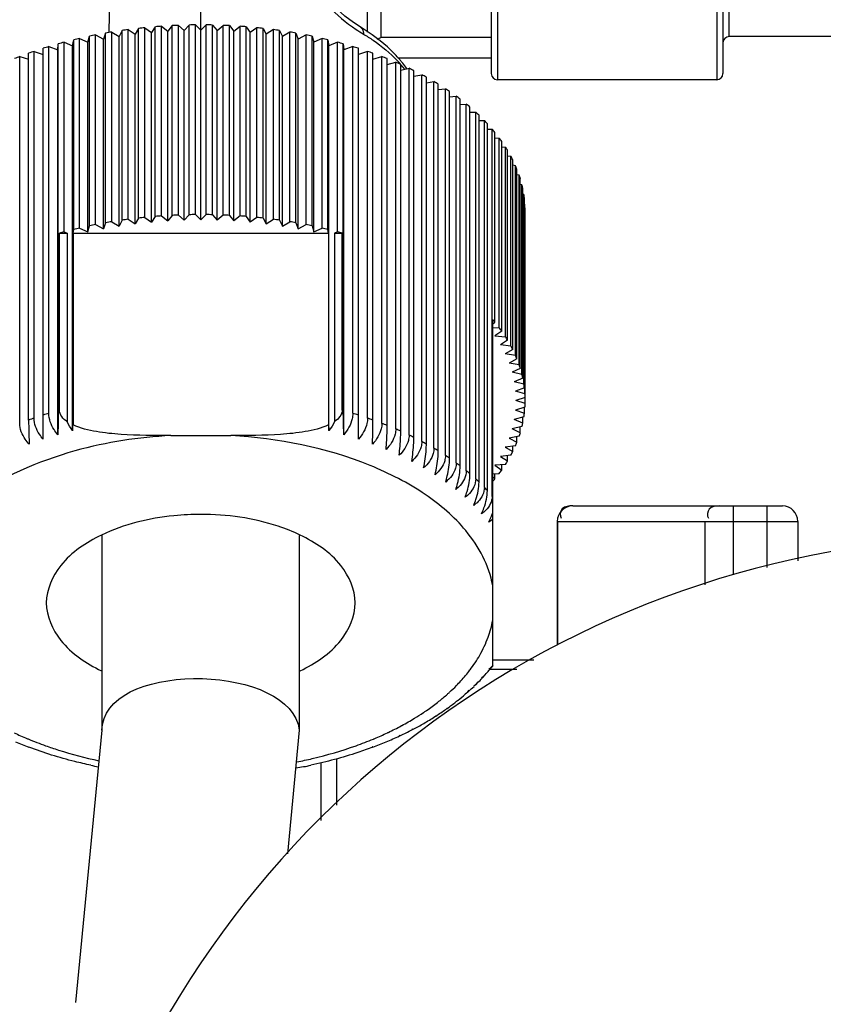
# Model space of a CAD drawing. Header units: millimetres. Extents: x 0 to 11890, y 0 to 8410.
# Tile 98 of 130: x 6447 to 6473, y 4974 to 5006. Entities that reach past the tile are written whole.
import ezdxf

# ---------------------------------------------------------------- set-up
doc = ezdxf.new("R2010")
doc.units = ezdxf.units.MM
doc.header["$LTSCALE"] = 653.95
doc.layers.get('0').update_dxf_attribs({"linetype": 'CONTINUOUS'})
for name, color, linetype in [('304110000252DXF_CONTINUOUS_LINE', 7, 'CONTINUOUS'), ('304304000121DXF_CONTINUOUS_LINE', 7, 'CONTINUOUS'), ('501038000002DXF_CONTINUOUS_LINE', 7, 'CONTINUOUS'), ('JISHUZILIAO_DXF_DIMENSION', 7, 'CONTINUOUS'), ('R12-1700-XIADXF_CONTINUOUS_LINE', 7, 'CONTINUOUS')]:
    doc.layers.add(name, color=color, linetype=linetype)
doc.styles.get("Standard").update_dxf_attribs({"font": 'txt', "width": 0.7})
doc.dimstyles.new('DIMSTYLE_14', dxfattribs={"dimtxt": 85, "dimasz": 60, "dimexe": 1, "dimexo": 0, "dimgap": 2.125, "dimtad": 1, "dimdsep": 46, "dimtxsty": 'Standard', "dimblk": '_FILLED', "dimblk1": '_FILLED', "dimblk2": '_FILLED', "dimcen": 0.09, "dimclrt": 5, "dimazin": 2, "dimtp": 0.8, "dimtm": 0.8, "dimtfac": 1, "dimtofl": 0, "dimtmove": 0, "dimatfit": 3, "dimldrblk": '_FILLED', "dimfxl": 1, "dimtolj": 1, "dimarcsym": 0})
doc.dimstyles.new('DIMSTYLE_15', dxfattribs={"dimtxt": 85, "dimasz": 60, "dimexe": 1, "dimexo": 0, "dimgap": 2.125, "dimtad": 1, "dimdsep": 46, "dimtxsty": 'Standard', "dimblk": '_FILLED', "dimblk1": '_FILLED', "dimblk2": '_FILLED', "dimcen": 0.09, "dimclrt": 5, "dimazin": 2, "dimtp": 1.2, "dimtm": 1.2, "dimtfac": 1, "dimtofl": 0, "dimtmove": 0, "dimatfit": 3, "dimldrblk": '_FILLED', "dimfxl": 1, "dimtolj": 1, "dimarcsym": 0})

# ---------------------------------------------------------------- blocks, each defined once
blk = doc.blocks.new('_FILLED')
at = {"color": 0, "linetype": 'ByBlock'}
blk.add_solid([(0, 0), (-1, 0.16667), (-1, -0.16667)], dxfattribs=at)
blk = doc.blocks.new('*D26')
at = {"layer": 'JISHUZILIAO_DXF_DIMENSION', "color": 2, "linetype": 'Continuous', "transparency": 16777216}
for p, q in [((6673.715, 5042.3), (6064.593, 5042.3)), ((6074.593, 5042.3), (6074.593, 4814.8)), ((6074.593, 4587.3), (6074.593, 4814.8)), ((6391.868, 4587.3), (6064.593, 4587.3))]:
    blk.add_line(p, q, dxfattribs=at)
at = {"layer": 'JISHUZILIAO_DXF_DIMENSION', "color": 2, "linetype": 'Continuous', "transparency": 16777216, "xscale": 60, "yscale": 60, "zscale": 60}
for p, rotation in [((6074.593, 5042.3), 90), ((6074.593, 4587.3), 270)]:
    blk.add_blockref('_FILLED', p, dxfattribs=dict(at, rotation=rotation))
blk = doc.blocks.new('*D29')
at = {"layer": 'JISHUZILIAO_DXF_DIMENSION', "color": 2, "linetype": 'Continuous', "transparency": 16777216}
for p, q in [((6852.124, 6104.3), (5782.022, 6104.3)), ((5792.022, 6104.3), (5792.022, 5345.8)), ((5792.022, 4587.3), (5792.022, 5345.8)), ((6391.868, 4587.3), (5782.022, 4587.3))]:
    blk.add_line(p, q, dxfattribs=at)
at = {"layer": 'JISHUZILIAO_DXF_DIMENSION', "color": 2, "linetype": 'Continuous', "transparency": 16777216, "xscale": 60, "yscale": 60, "zscale": 60}
for p, rotation in [((5792.022, 6104.3), 90), ((5792.022, 4587.3), 270)]:
    blk.add_blockref('_FILLED', p, dxfattribs=dict(at, rotation=rotation))

msp = doc.modelspace()

# ---------------------------------------------------------------- linework, layer by layer
at = {"color": 2, "linetype": 'Continuous'}
msp.add_arc((6713.715, 5042.3), 1602.087, 295, 180, dxfattribs=at)
at = {"layer": '304110000252DXF_CONTINUOUS_LINE', "color": 9, "linetype": 'Continuous'}
for p, q in [((6462.415, 5025.3), (6462.415, 5004.3)), ((6469.515, 5025.3), (6469.515, 5004.3)), ((6469.915, 5005.7), (6469.915, 5023.9)), ((6452.815, 5005.905), (6452.815, 5011.995)), ((6449.852, 5005.832), (6449.963, 5011.848)), ((6448.239, 4993.597), (6448.203, 4993.587)), ((6457.428, 4993.587), (6457.392, 4993.597)), ((6462.265, 4990.802), (6462.248, 4990.823))]:
    msp.add_line(p, q, dxfattribs=at)
at = {"layer": '304110000252DXF_CONTINUOUS_LINE', "color": 7, "linetype": 'Continuous'}
for p, q in [((6462.215, 5025.099), (6462.215, 5004.5)), ((6469.715, 5025.099), (6469.715, 5004.5)), ((6458.215, 5005.841), (6458.215, 5024.299)), ((6458.648, 5007.297), (6458.648, 5005.671)), ((6449.932, 4999.702), (6449.932, 5005.846)), ((6449.932, 5005.846), (6450.176, 5005.706)), ((6450.265, 5005.897), (6450.176, 5005.706)), ((6450.265, 4999.753), (6450.265, 5005.897)), ((6450.464, 4999.781), (6450.464, 5005.924)), ((6450.464, 5005.924), (6450.695, 5005.777)), ((6450.801, 5005.965), (6450.695, 5005.777)), ((6450.801, 4999.822), (6450.801, 5005.965)), ((6451.003, 4999.843), (6451.003, 5005.987)), ((6451.003, 5005.987), (6451.22, 5005.833)), ((6451.343, 5006.018), (6451.22, 5005.833)), ((6451.22, 4999.69), (6451.22, 5005.833)), ((6451.343, 4999.874), (6451.343, 5006.018)), ((6451.547, 4999.89), (6451.547, 5006.033)), ((6451.547, 5006.033), (6451.749, 5005.873)), ((6451.89, 5006.054), (6451.749, 5005.873)), ((6451.749, 4999.73), (6451.749, 5005.873)), ((6451.89, 4999.91), (6451.89, 5006.054)), ((6452.094, 4999.919), (6452.094, 5006.063)), ((6452.094, 5006.063), (6452.282, 5005.897)), ((6452.438, 5006.073), (6452.282, 5005.897)), ((6452.282, 4999.754), (6452.282, 5005.897)), ((6452.438, 4999.93), (6452.438, 5006.073)), ((6452.643, 4999.933), (6452.643, 5006.077)), ((6452.643, 5006.077), (6452.815, 5005.905)), ((6452.815, 5005.905), (6452.988, 5006.077)), ((6452.815, 4999.762), (6452.815, 5005.905)), ((6452.988, 4999.933), (6452.988, 5006.077)), ((6453.193, 4999.93), (6453.193, 5006.073)), ((6453.193, 5006.073), (6453.349, 5005.897)), ((6453.349, 5005.897), (6453.537, 5006.063)), ((6453.349, 4999.754), (6453.349, 5005.897)), ((6453.537, 4999.919), (6453.537, 5006.063)), ((6453.741, 4999.91), (6453.741, 5006.054)), ((6453.741, 5006.054), (6453.882, 5005.873)), ((6453.882, 5005.873), (6454.084, 5006.033)), ((6453.882, 4999.73), (6453.882, 5005.873)), ((6454.084, 4999.89), (6454.084, 5006.033)), ((6454.288, 4999.874), (6454.288, 5006.018)), ((6454.288, 5006.018), (6454.411, 5005.833)), ((6454.628, 5005.987), (6454.411, 5005.833)), ((6454.411, 4999.69), (6454.411, 5005.833)), ((6454.628, 4999.843), (6454.628, 5005.987)), ((6454.83, 4999.822), (6454.83, 5005.965)), ((6454.83, 5005.965), (6454.936, 5005.777)), ((6455.167, 5005.924), (6454.936, 5005.777)), ((6455.167, 4999.781), (6455.167, 5005.924)), ((6455.366, 4999.753), (6455.366, 5005.897)), ((6455.366, 5005.897), (6455.455, 5005.706)), ((6455.699, 5005.846), (6455.455, 5005.706)), ((6455.699, 4999.702), (6455.699, 5005.846)), ((6448.388, 4999.372), (6448.388, 5005.516)), ((6448.388, 5005.516), (6448.667, 5005.399)), ((6448.667, 5005.399), (6448.703, 5005.596)), ((6448.703, 4999.452), (6448.703, 5005.596)), ((6448.892, 4999.497), (6448.892, 5005.641)), ((6448.892, 5005.641), (6449.16, 5005.517)), ((6449.16, 5005.517), (6449.214, 5005.712)), ((6449.16, 4999.373), (6449.16, 5005.517)), ((6449.214, 4999.568), (6449.214, 5005.712)), ((6449.407, 4999.608), (6449.407, 5005.751)), ((6449.407, 5005.751), (6449.664, 5005.619)), ((6449.735, 5005.812), (6449.664, 5005.619)), ((6449.664, 4999.475), (6449.664, 5005.619)), ((6449.735, 4999.669), (6449.735, 5005.812)), ((6450.176, 4999.562), (6450.176, 5005.706)), ((6450.695, 4999.634), (6450.695, 5005.777)), ((6454.936, 4999.634), (6454.936, 5005.777)), ((6455.455, 4999.562), (6455.455, 5005.706)), ((6455.896, 4999.669), (6455.896, 5005.812)), ((6455.896, 5005.812), (6455.967, 5005.619)), ((6456.224, 5005.751), (6455.967, 5005.619)), ((6455.967, 4999.475), (6455.967, 5005.619)), ((6456.224, 4999.608), (6456.224, 5005.751)), ((6456.417, 4999.568), (6456.417, 5005.712)), ((6456.417, 5005.712), (6456.471, 5005.517)), ((6456.739, 5005.641), (6456.471, 5005.517)), ((6456.471, 4999.373), (6456.471, 5005.517)), ((6456.739, 4999.497), (6456.739, 5005.641)), ((6456.928, 4999.452), (6456.928, 5005.596)), ((6456.928, 5005.596), (6456.964, 5005.399)), ((6457.243, 5005.516), (6456.964, 5005.399)), ((6457.243, 4999.372), (6457.243, 5005.516)), ((6462.215, 5005.671), (6458.648, 5005.671)), ((6475.015, 5005.7), (6469.915, 5005.7)), ((6447.417, 4993.343), (6447.417, 5005.22)), ((6447.417, 5005.22), (6447.715, 5005.121)), ((6447.715, 4992.659), (6447.715, 5005.319)), ((6447.896, 4993.498), (6447.896, 5005.375)), ((6447.896, 5005.375), (6448.185, 5005.268)), ((6448.185, 5005.268), (6448.203, 5005.465)), ((6448.185, 4992.805), (6448.185, 5005.268)), ((6448.203, 4993.587), (6448.203, 5005.465)), ((6448.667, 4992.937), (6448.667, 5005.399)), ((6456.964, 4992.937), (6456.964, 5005.399)), ((6457.428, 5005.465), (6457.446, 5005.268)), ((6457.428, 4993.587), (6457.428, 5005.465)), ((6457.735, 5005.375), (6457.446, 5005.268)), ((6457.446, 4992.805), (6457.446, 5005.268)), ((6457.735, 4993.498), (6457.735, 5005.375)), ((6457.915, 4992.659), (6457.915, 5005.319)), ((6458.214, 5005.22), (6457.915, 5005.121)), ((6458.214, 4993.343), (6458.214, 5005.22)), ((6446.953, 4993.173), (6446.953, 5005.051)), ((6446.953, 5005.051), (6447.242, 5004.967)), ((6447.242, 4993.281), (6447.242, 5005.159)), ((6458.389, 4993.281), (6458.389, 5005.159)), ((6458.389, 5004.967), (6458.678, 5005.051)), ((6458.678, 4993.173), (6458.678, 5005.051)), ((6458.847, 4993.107), (6458.847, 5004.985)), ((6458.847, 5004.797), (6459.126, 5004.868)), ((6459.126, 4992.991), (6459.126, 5004.868)), ((6462.215, 5005), (6459.198, 5005)), ((6459.288, 4992.919), (6459.288, 5004.797)), ((6459.288, 5004.613), (6459.556, 5004.672)), ((6459.556, 4992.795), (6459.556, 5004.672)), ((6459.712, 4992.718), (6459.712, 5004.596)), ((6459.712, 5004.416), (6459.969, 5004.464)), ((6459.969, 4992.586), (6459.969, 5004.464)), ((6460.117, 4992.505), (6460.117, 5004.383)), ((6460.117, 5004.205), (6460.361, 5004.243)), ((6460.361, 4992.365), (6460.361, 5004.243)), ((6469.515, 5004.3), (6462.415, 5004.3)), ((6460.502, 4992.28), (6460.502, 5004.158)), ((6460.502, 5003.983), (6460.733, 5004.011)), ((6460.733, 4992.133), (6460.733, 5004.011)), ((6460.866, 4992.044), (6460.866, 5003.921)), ((6460.866, 5003.748), (6461.083, 5003.768)), ((6461.083, 4991.89), (6461.083, 5003.768)), ((6461.208, 4991.797), (6461.208, 5003.674)), ((6461.208, 5003.502), (6461.41, 5003.514)), ((6461.41, 4991.637), (6461.41, 5003.514)), ((6461.526, 4991.54), (6461.526, 5003.417)), ((6461.526, 5003.246), (6461.714, 5003.252)), ((6461.714, 4991.374), (6461.714, 5003.252)), ((6461.821, 4991.274), (6461.821, 5003.151)), ((6461.821, 5002.98), (6461.994, 5002.98)), ((6461.994, 4991.102), (6461.994, 5002.98)), ((6462.092, 4990.999), (6462.092, 5002.877)), ((6462.092, 5002.705), (6462.248, 5002.7)), ((6462.248, 4990.823), (6462.248, 5002.7)), ((6462.336, 4996.451), (6462.336, 5002.594)), ((6462.336, 5002.422), (6462.477, 5002.414)), ((6462.477, 4996.27), (6462.477, 5002.414)), ((6462.555, 4996.161), (6462.555, 5002.305)), ((6462.555, 5002.132), (6462.679, 5002.12)), ((6462.679, 4995.977), (6462.679, 5002.12)), ((6462.747, 4995.866), (6462.747, 5002.01)), ((6462.747, 5001.835), (6462.854, 5001.822)), ((6462.854, 4995.678), (6462.854, 5001.822)), ((6462.912, 4995.565), (6462.912, 5001.709)), ((6463.001, 5001.518), (6462.912, 5001.532)), ((6463.001, 4995.374), (6463.001, 5001.518)), ((6463.049, 4995.26), (6463.049, 5001.403)), ((6463.12, 5001.21), (6463.049, 5001.223)), ((6463.12, 4995.066), (6463.12, 5001.21)), ((6463.158, 4994.951), (6463.158, 5001.094)), ((6463.212, 5000.899), (6463.158, 5000.911)), ((6463.212, 4994.755), (6463.212, 5000.899)), ((6463.239, 4994.639), (6463.239, 5000.783)), ((6463.275, 5000.586), (6463.239, 5000.595)), ((6463.275, 4994.442), (6463.275, 5000.586)), ((6463.291, 4994.325), (6463.291, 5000.469)), ((6463.309, 5000.271), (6463.291, 5000.276)), ((6463.309, 4994.128), (6463.309, 5000.271)), ((6463.314, 4993.812), (6463.314, 5000.154)), ((6450.464, 4999.781), (6450.695, 4999.634)), ((6450.801, 4999.822), (6450.695, 4999.634)), ((6451.003, 4999.843), (6451.22, 4999.69)), ((6451.343, 4999.874), (6451.22, 4999.69)), ((6451.547, 4999.89), (6451.749, 4999.73)), ((6451.89, 4999.91), (6451.749, 4999.73)), ((6452.094, 4999.919), (6452.282, 4999.754)), ((6452.438, 4999.93), (6452.282, 4999.754)), ((6452.643, 4999.933), (6452.815, 4999.762)), ((6452.988, 4999.933), (6452.815, 4999.762)), ((6453.193, 4999.93), (6453.349, 4999.754)), ((6453.537, 4999.919), (6453.349, 4999.754)), ((6453.741, 4999.91), (6453.882, 4999.73)), ((6454.084, 4999.89), (6453.882, 4999.73)), ((6454.288, 4999.874), (6454.411, 4999.69)), ((6454.628, 4999.843), (6454.411, 4999.69)), ((6454.83, 4999.822), (6454.936, 4999.634)), ((6454.936, 4999.634), (6455.167, 4999.781)), ((6448.681, 4999.331), (6448.703, 4999.452)), ((6448.892, 4999.497), (6449.16, 4999.373)), ((6449.16, 4999.373), (6449.214, 4999.568)), ((6449.407, 4999.608), (6449.664, 4999.475)), ((6449.735, 4999.669), (6449.664, 4999.475)), ((6449.932, 4999.702), (6450.176, 4999.562)), ((6450.265, 4999.753), (6450.176, 4999.562)), ((6455.366, 4999.753), (6455.455, 4999.562)), ((6455.455, 4999.562), (6455.699, 4999.702)), ((6455.896, 4999.669), (6455.967, 4999.475)), ((6455.967, 4999.475), (6456.224, 4999.608)), ((6456.417, 4999.568), (6456.471, 4999.373)), ((6456.471, 4999.373), (6456.739, 4999.497)), ((6456.95, 4999.331), (6456.928, 4999.452)), ((6448.239, 4993.597), (6448.239, 4999.331)), ((6448.239, 4999.331), (6448.485, 4999.331)), ((6448.388, 4999.372), (6448.485, 4999.331)), ((6448.485, 4999.331), (6448.485, 4993.232)), ((6448.681, 4999.331), (6448.681, 4993.123)), ((6448.681, 4999.331), (6456.95, 4999.331)), ((6456.95, 4999.331), (6456.95, 4993.123)), ((6457.243, 4999.372), (6457.146, 4999.331)), ((6457.146, 4999.331), (6457.146, 4993.232)), ((6457.146, 4999.331), (6457.392, 4999.331)), ((6457.392, 4993.597), (6457.392, 4999.331)), ((6462.265, 4985.331), (6462.265, 4996.536)), ((6462.265, 4996.395), (6462.336, 4996.451)), ((6462.265, 4996.283), (6462.477, 4996.27)), ((6462.555, 4996.161), (6462.338, 4996.008)), ((6462.338, 4996.008), (6462.679, 4995.977)), ((6462.747, 4995.866), (6462.516, 4995.719)), ((6462.854, 4995.678), (6462.516, 4995.719)), ((6462.912, 4995.565), (6462.668, 4995.425)), ((6463.001, 4995.374), (6462.668, 4995.425)), ((6463.049, 4995.26), (6462.793, 4995.128)), ((6463.12, 4995.066), (6462.793, 4995.128)), ((6463.158, 4994.951), (6462.89, 4994.826)), ((6463.212, 4994.755), (6462.89, 4994.826)), ((6463.239, 4994.639), (6462.96, 4994.523)), ((6463.275, 4994.442), (6462.96, 4994.523)), ((6463.291, 4994.325), (6463.002, 4994.217)), ((6463.309, 4994.128), (6463.002, 4994.217)), ((6463.314, 4994.01), (6463.015, 4993.911)), ((6463.314, 4993.812), (6463.015, 4993.911)), ((6463.275, 4993.38), (6462.96, 4993.3)), ((6463.309, 4993.695), (6463.002, 4993.605)), ((6463.291, 4993.497), (6463.002, 4993.605)), ((6463.291, 4993.497), (6463.291, 4993.695)), ((6463.212, 4993.067), (6462.89, 4992.996)), ((6463.239, 4993.183), (6462.96, 4993.3)), ((6463.239, 4993.183), (6463.239, 4993.371)), ((6451.842, 4992.778), (6453.789, 4992.778)), ((6463.12, 4992.756), (6462.793, 4992.695)), ((6463.158, 4992.871), (6462.89, 4992.996)), ((6463.049, 4992.562), (6463.049, 4992.743)), ((6463.158, 4992.871), (6463.158, 4993.055)), ((6463.001, 4992.448), (6462.668, 4992.397)), ((6462.793, 4992.695), (6463.049, 4992.562)), ((6462.912, 4992.257), (6462.912, 4992.434)), ((6462.854, 4992.144), (6462.516, 4992.103)), ((6462.668, 4992.397), (6462.912, 4992.257)), ((6462.747, 4991.956), (6462.747, 4992.131)), ((6462.679, 4991.845), (6462.338, 4991.815)), ((6462.338, 4991.815), (6462.555, 4991.661)), ((6462.516, 4992.103), (6462.747, 4991.956)), ((6462.555, 4991.661), (6462.555, 4991.834)), ((6462.265, 4991.539), (6462.477, 4991.552)), ((6462.336, 4991.372), (6462.336, 4991.544)), ((6462.336, 4991.372), (6462.265, 4991.427)), ((6462.265, 4985.328), (6462.242, 4985.295)), ((6461.713, 4984.709), (6461.649, 4984.667)), ((6461.098, 4984.171), (6461.067, 4984.153)), ((6461.416, 4984.434), (6461.37, 4984.406)), ((6460.76, 4983.92), (6460.742, 4983.91)), ((6460.404, 4983.682), (6460.396, 4983.677)), ((6460.404, 4983.682), (6460.396, 4983.677)), ((6460.404, 4983.682), (6460.396, 4983.677)), ((6460.028, 4983.455), (6460.032, 4983.457)), ((6460.029, 4983.456), (6460.028, 4983.455)), ((6458.814, 4982.863), (6458.811, 4982.859)), ((6447.252, 4982.685), (6447.246, 4982.688)), ((6447.264, 4982.697), (6447.257, 4982.7)), ((6458.374, 4982.701), (6458.366, 4982.699)), ((6458.387, 4982.688), (6458.38, 4982.685))]:
    msp.add_line(p, q, dxfattribs=at)
msp.add_lwpolyline([(6457.974, 5006.012), (6457.753, 5006.154), (6457.477, 5006.359), (6457.225, 5006.583), (6457.022, 5006.806), (6456.873, 5007.02), (6456.774, 5007.219), (6456.724, 5007.395), (6456.715, 5007.494)], dxfattribs=at)
for centre, radius, start, end in [((6452.654, 4989.227), 16.84, 99.3034, 99.9817), ((6452.726, 4988.762), 17.311, 97.5075, 98.1735), ((6452.773, 4988.378), 17.697, 95.74, 96.3962), ((6452.8, 4988.084), 17.993, 93.9939, 94.6429), ((6452.812, 4987.885), 18.192, 92.2625, 92.9068), ((6452.815, 4987.784), 18.293, 90.5396, 91.1814), ((6452.816, 4987.784), 18.293, 88.8186, 89.4604), ((6452.819, 4987.885), 18.192, 87.0932, 87.7375), ((6452.831, 4988.084), 17.993, 85.3571, 86.0061), ((6452.858, 4988.378), 17.697, 83.6038, 84.26), ((6452.905, 4988.762), 17.311, 81.8265, 82.4925), ((6452.977, 4989.227), 16.84, 80.0183, 80.6966), ((6452.253, 4991.023), 14.999, 104.9343, 105.667), ((6452.421, 4990.369), 15.675, 103.009, 103.7205), ((6452.553, 4989.766), 16.292, 101.1347, 101.8281), ((6453.078, 4989.766), 16.292, 78.1719, 78.8653), ((6453.21, 4990.369), 15.675, 76.2795, 76.991), ((6453.378, 4991.023), 14.999, 74.333, 75.0657), ((6469.915, 5005.5), 0.2, 90, 180), ((6451.811, 4992.441), 13.514, 108.9732, 109.7587), ((6452.05, 4991.718), 14.275, 106.9193, 107.6766), ((6453.581, 4991.718), 14.275, 72.3234, 73.0807), ((6453.82, 4992.441), 13.514, 70.2413, 71.0268), ((6451.535, 4993.18), 12.725, 111.106, 111.9236), ((6454.096, 4993.18), 12.725, 68.0764, 68.894), ((6454.405, 4993.921), 11.922, 65.8177, 66.6717), ((6456.115, 5002.266), 4.132, 39.4532, 40.9352), ((6456.196, 5002.333), 4.027, 38.4335, 39.4511), ((6456.327, 5002.435), 3.861, 35.1578, 38.4489), ((6454.745, 4994.654), 11.113, 63.4532, 64.3481), ((6455.113, 4995.367), 10.311, 60.97, 61.9107), ((6455.504, 4996.049), 9.525, 58.3544, 59.3461), ((6462.415, 5004.5), 0.2, 180, 270), ((6469.515, 5004.5), 0.2, 270, 360), ((6455.913, 4996.69), 8.765, 55.5916, 56.64), ((6456.334, 4997.284), 8.037, 52.6666, 53.7772), ((6456.759, 4997.823), 7.35, 49.5636, 50.7424), ((6457.183, 4998.303), 6.71, 46.2673, 47.52), ((6457.597, 4998.72), 6.122, 42.7632, 44.0949), ((6457.996, 4999.075), 5.588, 39.0387, 40.4539), ((6458.371, 4999.366), 5.113, 35.0845, 36.5861), ((6458.717, 4999.598), 4.697, 30.8962, 32.4851), ((6459.026, 4999.773), 4.341, 26.476, 28.1506), ((6459.293, 4999.898), 4.047, 21.835, 23.5899), ((6459.513, 4999.98), 3.812, 16.994, 18.8203), ((6459.681, 5000.027), 3.637, 11.9849, 13.8694), ((6459.796, 5000.049), 3.52, 6.85, 8.7758), ((6452.726, 4982.618), 17.311, 97.5075, 98.1735), ((6452.773, 4982.235), 17.697, 95.74, 96.3962), ((6452.8, 4981.941), 17.993, 93.9939, 94.6429), ((6452.812, 4981.741), 18.192, 92.2625, 92.9068), ((6452.815, 4981.641), 18.293, 90.5396, 91.1814), ((6452.816, 4981.641), 18.293, 88.8186, 89.4604), ((6452.819, 4981.741), 18.192, 87.0932, 87.7375), ((6452.831, 4981.941), 17.993, 85.3571, 86.0061), ((6452.858, 4982.235), 17.697, 83.6038, 84.26), ((6452.905, 4982.618), 17.311, 81.8265, 82.4925), ((6452.421, 4984.225), 15.675, 103.009, 103.7205), ((6452.553, 4983.623), 16.292, 101.1347, 101.8281), ((6452.654, 4983.084), 16.84, 99.3034, 99.9817), ((6452.977, 4983.084), 16.84, 80.0183, 80.6966), ((6453.078, 4983.623), 16.292, 78.1719, 78.8653), ((6453.21, 4984.225), 15.675, 76.2795, 76.991), ((6452.26, 4984.855), 15.025, 104.9347, 105.5244), ((6453.371, 4984.855), 15.025, 74.4756, 75.0653), ((6458.01, 4992.943), 5.57, 39.0373, 40.18), ((6458.371, 4993.223), 5.113, 35.0845, 36.5861), ((6458.717, 4993.454), 4.697, 30.8962, 32.4851), ((6459.026, 4993.63), 4.341, 26.476, 28.1506), ((6459.293, 4993.755), 4.047, 21.835, 23.5899), ((6459.513, 4993.837), 3.812, 16.994, 18.8203), ((6459.681, 4993.884), 3.637, 11.9849, 13.8694), ((6459.796, 4993.905), 3.52, 6.85, 8.7758), ((6459.853, 4993.911), 3.462, 1.6404, 3.5875), ((6459.853, 4993.911), 3.462, 356.4125, 358.3596), ((6459.796, 4993.917), 3.52, 351.2242, 353.15), ((6437.047, 4993.896), 11.66, 355.2804, 356.1968), ((6468.584, 4993.896), 11.66, 183.8032, 184.7196), ((6459.681, 4993.939), 3.637, 346.1306, 348.0151), ((6459.513, 4993.986), 3.812, 341.1797, 343.006), ((6459.293, 4994.067), 4.047, 336.4101, 338.165), ((6459.026, 4994.193), 4.341, 331.8494, 333.524), ((6458.717, 4994.368), 4.697, 327.5149, 329.1038), ((6458.371, 4994.6), 5.113, 323.4139, 324.9155), ((6457.981, 4994.904), 5.608, 319.822, 320.3908), ((6458.039, 4994.856), 5.532, 320.3908, 320.9646), ((6461.666, 4990.823), 0.582, 358.2455, 359.9994), ((6460.351, 4990.891), 2.005, 337.6541, 342.7201), ((6460.211, 4990.947), 2.156, 333.1006, 337.6814), ((6457.442, 4989.114), 6.135, 318.9453, 320.2534), ((6457.559, 4989.017), 5.983, 320.2537, 321.5168), ((6461.135, 4985.424), 0.914, 310.8422, 315.2233), ((6457.094, 4989.43), 6.605, 315.2409, 316.9468), ((6461.288, 4985.785), 1.049, 305.9497, 311.6472), ((6457.229, 4989.304), 6.42, 316.9507, 317.8552), ((6461.335, 4985.731), 0.977, 311.6871, 313.9072), ((6461.366, 4985.699), 0.933, 313.9039, 316.5433), ((6461.394, 4985.672), 0.894, 316.5475, 318.946), ((6460.848, 4985.193), 0.945, 306.8111, 308.5992), ((6460.873, 4985.162), 0.905, 308.5891, 311.7623), ((6456.728, 4989.803), 7.127, 311.7644, 313.7727), ((6461.068, 4985.503), 1.018, 304.7882, 309.12), ((6461.1, 4985.463), 0.966, 309.1422, 310.8668), ((6455.978, 4990.711), 8.305, 305.4376, 307.819), ((6460.557, 4984.952), 0.948, 302.5688, 304.6943), ((6460.571, 4984.932), 0.923, 304.6986, 305.8391), ((6461.001, 4984.294), 0.156, 308.14, 314.8331), ((6460.984, 4984.311), 0.18, 314.8308, 320.7244), ((6460.588, 4984.909), 0.895, 305.831, 308.4981), ((6456.354, 4990.231), 7.696, 308.5019, 310.731), ((6460.824, 4985.225), 0.984, 303.6607, 306.8021), ((6455.605, 4991.239), 8.952, 302.554, 305.0302), ((6460.267, 4984.685), 0.909, 301.5137, 302.7991), ((6460.274, 4984.675), 0.897, 302.8009, 303.269), ((6460.692, 4984.016), 0.117, 305.2024, 308.6681), ((6460.284, 4984.659), 0.878, 303.263, 305.4447), ((6455.241, 4991.811), 9.63, 299.8331, 302.3608), ((6459.955, 4984.425), 0.868, 300.4965, 301.1051), ((6459.962, 4984.414), 0.854, 301.1029, 302.576), ((6460.358, 4983.754), 0.0854, 302.4696, 303.8228), ((6454.59, 4993.004), 10.99, 295.2279, 297.4157), ((6454.753, 4992.684), 10.63, 297.4266, 297.6375), ((6454.916, 4992.378), 10.284, 297.6266, 299.816), ((6451.631, 4994.33), 12.441, 247.2298, 249.3588), ((6454, 4994.33), 12.441, 290.6491, 292.7659), ((6454.275, 4993.675), 11.73, 292.7645, 295.0626), ((6454.436, 4993.326), 11.346, 295.0744, 295.2387), ((6450.278, 4986.87), 4.878, 257.8685, 260.8287)]:
    msp.add_arc(centre, radius, start, end, dxfattribs=at)
at = {"layer": '304110000252DXF_CONTINUOUS_LINE', "color": 9, "linetype": 'Continuous'}
for centre, radius, start, end in [((6461.492, 5011.425), 6.595, 236.3948, 238.8311), ((6456.174, 5002.054), 4.149, 41.8603, 43.4987), ((6456.262, 5002.133), 4.031, 41.2294, 41.8554), ((6456.295, 5002.162), 3.986, 40.9642, 41.2287), ((6456.349, 5002.209), 3.915, 39.7696, 40.967), ((6456.443, 5002.286), 3.793, 38.3794, 39.7705), ((6452.05, 4979.84), 14.275, 106.9193, 107.6766), ((6453.581, 4979.84), 14.275, 72.3234, 73.0807), ((6451.811, 4980.563), 13.514, 108.9732, 109.7587), ((6453.82, 4980.563), 13.514, 70.2413, 71.0268), ((6454.096, 4981.302), 12.725, 68.0764, 68.894), ((6454.405, 4982.044), 11.922, 65.8177, 66.6717), ((6454.745, 4982.777), 11.113, 63.4532, 64.3481), ((6455.113, 4983.489), 10.311, 60.97, 61.9107), ((6455.504, 4984.171), 9.525, 58.3544, 59.3461), ((6455.913, 4984.812), 8.765, 55.5916, 56.64), ((6456.334, 4985.406), 8.037, 52.6666, 53.7772), ((6456.759, 4985.945), 7.35, 49.5636, 50.7424), ((6457.183, 4986.425), 6.71, 46.2673, 47.52), ((6457.597, 4986.843), 6.122, 42.7632, 44.0949), ((6457.491, 4988.251), 5.069, 317.5589, 322.8007), ((6457.132, 4988.574), 5.551, 315.4397, 317.6032), ((6456.653, 4989.067), 6.239, 311.6405, 312.4836), ((6456.863, 4988.841), 5.931, 312.4665, 315.4303), ((6456.183, 4989.625), 6.969, 307.983, 308.5288), ((6456.408, 4989.346), 6.61, 308.5063, 311.6185), ((6455.654, 4990.349), 7.865, 303.7237, 304.4932), ((6455.713, 4990.262), 7.761, 304.4946, 304.6482), ((6455.933, 4989.951), 7.38, 304.6215, 307.9563), ((6455.063, 4991.294), 8.981, 298.3307, 301.321), ((6455.437, 4990.678), 8.26, 301.3294, 303.7102), ((6454.661, 4992.041), 9.829, 295.4563, 298.1781), ((6454.853, 4991.676), 9.416, 298.1965, 298.3532), ((6451.34, 4992.821), 10.692, 244.7386, 247.1434), ((6451.508, 4993.211), 11.116, 247.129, 247.3517), ((6451.702, 4993.688), 11.631, 247.372, 250.3477), ((6453.929, 4993.688), 11.632, 289.6509, 292.628), ((6454.123, 4993.211), 11.116, 292.6483, 292.871), ((6454.291, 4992.821), 10.692, 292.8566, 295.2614), ((6454.468, 4992.438), 10.27, 295.276, 295.4743)]:
    msp.add_arc(centre, radius, start, end, dxfattribs=at)
for points, knots in [([(6456.467, 5007.743), (6456.467, 5007.359), (6456.91, 5006.623), (6457.515, 5006.15), (6457.842, 5005.932)], [0, 0, 0, 0, 0.494158, 1, 1, 1, 1]), ([(6457.974, 5006.012), (6458.027, 5005.981), (6458.073, 5005.892), (6458.078, 5005.807), (6458.078, 5005.782)], [0, 0, 0, 0, 0.708398, 1, 1, 1, 1]), ([(6458.078, 5005.782), (6458.185, 5005.718), (6458.58, 5005.463), (6458.946, 5005.16), (6459.184, 5004.909)], [0, 0, 0, 0, 0.263962, 1, 1, 1, 1]), ([(6451.842, 4992.778), (6450.795, 4992.716), (6447.599, 4992.273), (6443.773, 4990.186), (6443.365, 4987.916)], [0, 0, 0, 0, 0.312704, 1, 1, 1, 1]), ([(6462.265, 4987.916), (6462.149, 4988.567), (6461.527, 4989.726), (6460.049, 4990.978), (6457.543, 4992.259), (6455.322, 4992.688), (6453.789, 4992.778)], [0, 0, 0, 0, 0.191306, 0.360888, 0.555618, 1, 1, 1, 1]), ([(6447.79, 4982.734), (6447.928, 4982.685), (6448.493, 4982.494), (6449.072, 4982.343), (6449.513, 4982.249)], [0, 0, 0, 0, 0.244119, 1, 1, 1, 1]), ([(6455.928, 4982.21), (6456.094, 4982.243), (6456.741, 4982.383), (6457.377, 4982.568), (6457.84, 4982.734)], [0, 0, 0, 0, 0.256089, 1, 1, 1, 1])]:
    msp.add_open_spline(points, degree=3, knots=knots, dxfattribs=at)
at = {"layer": '304110000252DXF_CONTINUOUS_LINE', "color": 7, "linetype": 'Continuous'}
for points, knots in [([(6459.237, 5004.974), (6459.152, 5005.072), (6458.775, 5005.468), (6458.33, 5005.797), (6457.974, 5006.012)], [0, 0, 0, 0, 0.238187, 1, 1, 1, 1]), ([(6448.185, 4992.805), (6448.141, 4992.857), (6447.993, 4993.06), (6447.896, 4993.313), (6447.896, 4993.498)], [0, 0, 0, 0, 0.268074, 1, 1, 1, 1]), ([(6448.203, 4993.587), (6448.203, 4993.527), (6448.201, 4993.267), (6448.193, 4993.006), (6448.185, 4992.805)], [0, 0, 0, 0, 0.229734, 1, 1, 1, 1]), ([(6457.446, 4992.805), (6457.438, 4993.006), (6457.43, 4993.267), (6457.428, 4993.527), (6457.428, 4993.587)], [0, 0, 0, 0, 0.770266, 1, 1, 1, 1]), ([(6457.735, 4993.498), (6457.735, 4993.439), (6457.704, 4993.186), (6457.571, 4992.955), (6457.446, 4992.805)], [0, 0, 0, 0, 0.2301, 1, 1, 1, 1]), ([(6447.26, 4992.499), (6447.214, 4992.548), (6447.057, 4992.741), (6446.953, 4992.991), (6446.953, 4993.173)], [0, 0, 0, 0, 0.269119, 1, 1, 1, 1]), ([(6447.242, 4993.281), (6447.242, 4993.221), (6447.244, 4992.96), (6447.252, 4992.7), (6447.26, 4992.499)], [0, 0, 0, 0, 0.229734, 1, 1, 1, 1]), ([(6447.715, 4992.659), (6447.671, 4992.709), (6447.518, 4992.907), (6447.417, 4993.159), (6447.417, 4993.343)], [0, 0, 0, 0, 0.268632, 1, 1, 1, 1]), ([(6451.842, 4992.778), (6451.306, 4992.778), (6450.501, 4992.779), (6449.441, 4992.887), (6448.919, 4993.013), (6448.681, 4993.123)], [0, 0, 0, 0, 0.503054, 0.75375, 1, 1, 1, 1]), ([(6456.95, 4993.123), (6456.712, 4993.013), (6456.19, 4992.887), (6455.13, 4992.779), (6454.325, 4992.778), (6453.789, 4992.778)], [0, 0, 0, 0, 0.24625, 0.496946, 1, 1, 1, 1]), ([(6458.214, 4993.343), (6458.214, 4993.285), (6458.181, 4993.033), (6458.044, 4992.804), (6457.915, 4992.659)], [0, 0, 0, 0, 0.230516, 1, 1, 1, 1]), ([(6458.371, 4992.499), (6458.379, 4992.7), (6458.387, 4992.96), (6458.389, 4993.221), (6458.389, 4993.281)], [0, 0, 0, 0, 0.770266, 1, 1, 1, 1]), ([(6458.678, 4993.173), (6458.678, 4993.116), (6458.645, 4992.865), (6458.502, 4992.64), (6458.371, 4992.499)], [0, 0, 0, 0, 0.231025, 1, 1, 1, 1]), ([(6458.811, 4992.325), (6458.827, 4992.525), (6458.843, 4992.786), (6458.847, 4993.047), (6458.847, 4993.107)], [0, 0, 0, 0, 0.770292, 1, 1, 1, 1]), ([(6459.126, 4992.991), (6459.126, 4992.933), (6459.092, 4992.684), (6458.945, 4992.462), (6458.811, 4992.325)], [0, 0, 0, 0, 0.231635, 1, 1, 1, 1]), ([(6459.235, 4992.139), (6459.259, 4992.338), (6459.282, 4992.598), (6459.288, 4992.859), (6459.288, 4992.919)], [0, 0, 0, 0, 0.770334, 1, 1, 1, 1]), ([(6459.556, 4992.795), (6459.556, 4992.737), (6459.522, 4992.489), (6459.371, 4992.271), (6459.235, 4992.139)], [0, 0, 0, 0, 0.232356, 1, 1, 1, 1]), ([(6459.641, 4991.94), (6459.673, 4992.138), (6459.704, 4992.398), (6459.712, 4992.658), (6459.712, 4992.718)], [0, 0, 0, 0, 0.770391, 1, 1, 1, 1]), ([(6459.969, 4992.586), (6459.969, 4992.529), (6459.934, 4992.283), (6459.779, 4992.067), (6459.641, 4991.94)], [0, 0, 0, 0, 0.233198, 1, 1, 1, 1]), ([(6460.028, 4991.729), (6460.069, 4991.926), (6460.107, 4992.185), (6460.117, 4992.445), (6460.117, 4992.505)], [0, 0, 0, 0, 0.770459, 1, 1, 1, 1]), ([(6460.361, 4992.365), (6460.361, 4992.308), (6460.326, 4992.064), (6460.169, 4991.852), (6460.028, 4991.729)], [0, 0, 0, 0, 0.234171, 1, 1, 1, 1]), ([(6460.396, 4991.507), (6460.444, 4991.702), (6460.49, 4991.96), (6460.502, 4992.22), (6460.502, 4992.28)], [0, 0, 0, 0, 0.770536, 1, 1, 1, 1]), ([(6460.733, 4992.133), (6460.733, 4992.076), (6460.698, 4991.834), (6460.538, 4991.625), (6460.396, 4991.507)], [0, 0, 0, 0, 0.235284, 1, 1, 1, 1]), ([(6460.742, 4991.274), (6460.761, 4991.339), (6460.826, 4991.591), (6460.866, 4991.851), (6460.866, 4992.044)], [0, 0, 0, 0, 0.259724, 1, 1, 1, 1]), ([(6461.083, 4991.89), (6461.083, 4991.833), (6461.048, 4991.593), (6460.886, 4991.388), (6460.742, 4991.274)], [0, 0, 0, 0, 0.236548, 1, 1, 1, 1]), ([(6461.067, 4991.031), (6461.089, 4991.095), (6461.163, 4991.344), (6461.208, 4991.604), (6461.208, 4991.797)], [0, 0, 0, 0, 0.26031, 1, 1, 1, 1]), ([(6461.41, 4991.637), (6461.41, 4991.464), (6461.294, 4991.225), (6461.118, 4991.069), (6461.067, 4991.031)], [0, 0, 0, 0, 0.730374, 1, 1, 1, 1]), ([(6461.37, 4990.778), (6461.394, 4990.842), (6461.476, 4991.088), (6461.526, 4991.348), (6461.526, 4991.54)], [0, 0, 0, 0, 0.260949, 1, 1, 1, 1]), ([(6461.714, 4991.374), (6461.714, 4991.203), (6461.598, 4990.966), (6461.421, 4990.815), (6461.37, 4990.778)], [0, 0, 0, 0, 0.730853, 1, 1, 1, 1]), ([(6461.649, 4990.517), (6461.675, 4990.58), (6461.765, 4990.823), (6461.821, 4991.082), (6461.821, 4991.274)], [0, 0, 0, 0, 0.26163, 1, 1, 1, 1]), ([(6461.994, 4991.102), (6461.994, 4990.933), (6461.878, 4990.699), (6461.7, 4990.553), (6461.649, 4990.517)], [0, 0, 0, 0, 0.731507, 1, 1, 1, 1]), ([(6461.904, 4990.248), (6461.932, 4990.31), (6462.03, 4990.549), (6462.092, 4990.808), (6462.092, 4990.999)], [0, 0, 0, 0, 0.262346, 1, 1, 1, 1]), ([(6462.248, 4990.805), (6462.243, 4990.642), (6462.128, 4990.418), (6461.953, 4990.281), (6461.904, 4990.248)], [0, 0, 0, 0, 0.732828, 1, 1, 1, 1]), ([(6452.815, 4990.226), (6452.526, 4990.226), (6451.428, 4990.171), (6450.33, 4989.906), (6449.6, 4989.554)], [0, 0, 0, 0, 0.263634, 1, 1, 1, 1]), ([(6456.031, 4989.554), (6455.8, 4989.666), (6454.775, 4990.072), (6453.659, 4990.226), (6452.815, 4990.226)], [0, 0, 0, 0, 0.233219, 1, 1, 1, 1]), ([(6449.6, 4989.554), (6449.106, 4989.316), (6448.255, 4988.767), (6447.815, 4987.791), (6447.815, 4987.358)], [0, 0, 0, 0, 0.558663, 1, 1, 1, 1]), ([(6457.815, 4987.358), (6457.815, 4987.791), (6457.376, 4988.767), (6456.525, 4989.316), (6456.031, 4989.554)], [0, 0, 0, 0, 0.441337, 1, 1, 1, 1]), ([(6447.815, 4987.358), (6447.815, 4986.925), (6448.255, 4985.949), (6449.106, 4985.399), (6449.6, 4985.162)], [0, 0, 0, 0, 0.441337, 1, 1, 1, 1]), ([(6456.031, 4985.162), (6456.525, 4985.399), (6457.376, 4985.949), (6457.815, 4986.925), (6457.815, 4987.358)], [0, 0, 0, 0, 0.558663, 1, 1, 1, 1]), ([(6462.012, 4985.025), (6462.008, 4985.02), (6462.001, 4985.01), (6461.993, 4985), (6461.989, 4984.996)], [0, 0, 0, 0, 0.507588, 1, 1, 1, 1]), ([(6462.04, 4985.075), (6462.036, 4985.066), (6462.027, 4985.049), (6462.017, 4985.033), (6462.012, 4985.025)], [0, 0, 0, 0, 0.51203, 1, 1, 1, 1]), ([(6461.436, 4984.455), (6461.433, 4984.451), (6461.426, 4984.444), (6461.419, 4984.437), (6461.416, 4984.434)], [0, 0, 0, 0, 0.508621, 1, 1, 1, 1]), ([(6461.732, 4984.73), (6461.729, 4984.726), (6461.723, 4984.719), (6461.716, 4984.712), (6461.713, 4984.709)], [0, 0, 0, 0, 0.506677, 1, 1, 1, 1]), ([(6460.789, 4983.948), (6460.785, 4983.944), (6460.778, 4983.935), (6460.77, 4983.928), (6460.766, 4983.925)], [0, 0, 0, 0, 0.516536, 1, 1, 1, 1]), ([(6460.419, 4983.694), (6460.417, 4983.692), (6460.413, 4983.688), (6460.408, 4983.685), (6460.405, 4983.683)], [0, 0, 0, 0, 0.511634, 1, 1, 1, 1]), ([(6459.667, 4983.279), (6459.664, 4983.271), (6459.657, 4983.259), (6459.646, 4983.248), (6459.641, 4983.244)], [0, 0, 0, 0, 0.561823, 1, 1, 1, 1]), ([(6459.254, 4983.078), (6459.252, 4983.071), (6459.246, 4983.059), (6459.239, 4983.049), (6459.235, 4983.045)], [0, 0, 0, 0, 0.57712, 1, 1, 1, 1]), ([(6449.253, 4982.101), (6449.08, 4982.138), (6448.403, 4982.297), (6447.737, 4982.503), (6447.252, 4982.685)], [0, 0, 0, 0, 0.255453, 1, 1, 1, 1]), ([(6447.26, 4982.685), (6447.26, 4982.687), (6447.259, 4982.69), (6447.258, 4982.693), (6447.257, 4982.695)], [0, 0, 0, 0, 0.438191, 1, 1, 1, 1]), ([(6458.38, 4982.685), (6458.221, 4982.626), (6457.565, 4982.394), (6456.891, 4982.212), (6456.378, 4982.101)], [0, 0, 0, 0, 0.244394, 1, 1, 1, 1]), ([(6458.374, 4982.697), (6458.374, 4982.695), (6458.373, 4982.691), (6458.371, 4982.687), (6458.371, 4982.685)], [0, 0, 0, 0, 0.568351, 1, 1, 1, 1])]:
    msp.add_open_spline(points, degree=3, knots=knots, dxfattribs=at)
for points in [[(6458.524, 5005.617), (6458.565, 5005.636), (6458.607, 5005.654), (6458.648, 5005.671)], [(6448.485, 4993.232), (6448.364, 4993.315), (6448.239, 4993.45), (6448.239, 4993.597)], [(6457.392, 4993.597), (6457.392, 4993.45), (6457.267, 4993.315), (6457.146, 4993.232)], [(6448.667, 4992.937), (6448.596, 4993.028), (6448.533, 4993.127), (6448.485, 4993.232)], [(6457.146, 4993.232), (6457.098, 4993.127), (6457.035, 4993.028), (6456.964, 4992.937)], [(6462.265, 4990.074), (6462.225, 4990.036), (6462.181, 4990.002), (6462.134, 4989.972)], [(6462.134, 4985.212), (6462.181, 4985.248), (6462.225, 4985.288), (6462.265, 4985.331)], [(6462.242, 4985.294), (6462.214, 4985.259), (6462.176, 4985.229), (6462.134, 4985.212)], [(6461.774, 4984.801), (6461.763, 4984.776), (6461.749, 4984.751), (6461.732, 4984.73)], [(6461.989, 4984.996), (6461.966, 4984.97), (6461.936, 4984.949), (6461.904, 4984.936)], [(6461.483, 4984.537), (6461.472, 4984.507), (6461.456, 4984.479), (6461.436, 4984.455)], [(6455.9, 4982.021), (6456.06, 4982.041), (6456.22, 4982.067), (6456.378, 4982.101)]]:
    msp.add_open_spline(points, degree=3, dxfattribs=at)
at = {"layer": '304110000252DXF_CONTINUOUS_LINE', "color": 9, "linetype": 'Continuous'}
for points in [[(6462.115, 4986.244), (6462.18, 4986.424), (6462.232, 4986.611), (6462.265, 4986.8)], [(6461.846, 4985.667), (6461.951, 4985.851), (6462.042, 4986.045), (6462.115, 4986.244)], [(6461.529, 4985.187), (6461.645, 4985.34), (6461.751, 4985.5), (6461.846, 4985.667)]]:
    msp.add_open_spline(points, degree=3, dxfattribs=at)
at = {"layer": '304304000121DXF_CONTINUOUS_LINE', "color": 7, "linetype": 'Continuous'}
for p, q in [((6464.856, 4990.5), (6471.64, 4990.5)), ((6464.355, 4990), (6464.355, 4986)), ((6472.14, 4990), (6472.14, 4988.717)), ((6463.593, 4985.5), (6462.265, 4985.5)), ((6456.715, 4980.311), (6456.715, 4982.184))]:
    msp.add_line(p, q, dxfattribs=at)
at = {"layer": '304304000121DXF_CONTINUOUS_LINE', "color": 9, "linetype": 'Continuous'}
for p, q in [((6470.049, 4990.5), (6470.049, 4988.263)), ((6471.14, 4990.5), (6471.14, 4988.5)), ((6464.355, 4990), (6472.14, 4990)), ((6464.356, 4990), (6464.356, 4986)), ((6469.131, 4990), (6469.131, 4987.939)), ((6464.355, 4986), (6464.356, 4986)), ((6463.043, 4985.2), (6462.163, 4985.2)), ((6457.215, 4980.811), (6457.215, 4982.309))]:
    msp.add_line(p, q, dxfattribs=at)
at = {"layer": '304304000121DXF_CONTINUOUS_LINE', "color": 7, "linetype": 'Continuous'}
for centre, start, end in [((6464.855, 4990), 90, 180), ((6471.64, 4990), 0, 90)]:
    msp.add_arc(centre, 0.5, start, end, dxfattribs=at)
at = {"layer": '304304000121DXF_CONTINUOUS_LINE', "color": 9, "linetype": 'Continuous'}
for points, knots in [([(6464.856, 4990.5), (6464.737, 4990.5), (6464.473, 4990.489), (6464.423, 4990.18), (6464.485, 4990.101)], [0, 0, 0, 0, 0.542758, 1, 1, 1, 1]), ([(6469.59, 4990.5), (6469.48, 4990.5), (6469.229, 4990.474), (6469.191, 4990.182), (6469.249, 4990.101)], [0, 0, 0, 0, 0.523824, 1, 1, 1, 1])]:
    msp.add_open_spline(points, degree=3, knots=knots, dxfattribs=at)
at = {"layer": '501038000002DXF_CONTINUOUS_LINE', "color": 7, "linetype": 'Continuous'}
msp.add_arc((6478.715, 4958.3), 31.2, 308.8078, 237.7257, dxfattribs=at)
at = {"layer": 'R12-1700-XIADXF_CONTINUOUS_LINE', "color": 7, "linetype": 'Continuous'}
for p, q in [((6449.615, 4989.544), (6449.615, 4983.233)), ((6456.015, 4983.236), (6456.015, 4989.544)), ((6449.615, 4983.233), (6448.761, 4974.42)), ((6455.636, 4979.231), (6456.015, 4983.237))]:
    msp.add_line(p, q, dxfattribs=at)
at = {"layer": 'R12-1700-XIADXF_CONTINUOUS_LINE', "color": 9, "linetype": 'Continuous'}
msp.add_line((6449.615, 4983.236), (6449.632, 4983.421), dxfattribs=at)
msp.add_open_spline([(6449.632, 4983.421), (6450.002, 4985.514), (6455.759, 4985.348), (6456.004, 4983.237)], degree=3, dxfattribs=at)

# ---------------------------------------------------------------- dimensions: what is measured, and where the dimension line sits
at = {"layer": 'JISHUZILIAO_DXF_DIMENSION', "color": 2, "linetype": 'Continuous'}
for base, p1, p2, angle, dimstyle, picture, middle in [((5792.022, 4587.3), (6852.124, 6104.3), (6391.868, 4587.3), 270, 'DIMSTYLE_15', '*D29', (5792.022, 5226.8)), ((6074.593, 5042.3), (6391.868, 4587.3), (6673.715, 5042.3), 90, 'DIMSTYLE_14', '*D26', (6074.593, 4725.55))]:
    dim = msp.add_linear_dim(base=base, p1=p1, p2=p2, angle=angle, dimstyle=dimstyle, dxfattribs=at)
    dim.commit()
    dim.dimension.update_dxf_attribs({"geometry": picture, "text_midpoint": middle, "dimtype": 160})

doc.saveas('drawing.dxf')
